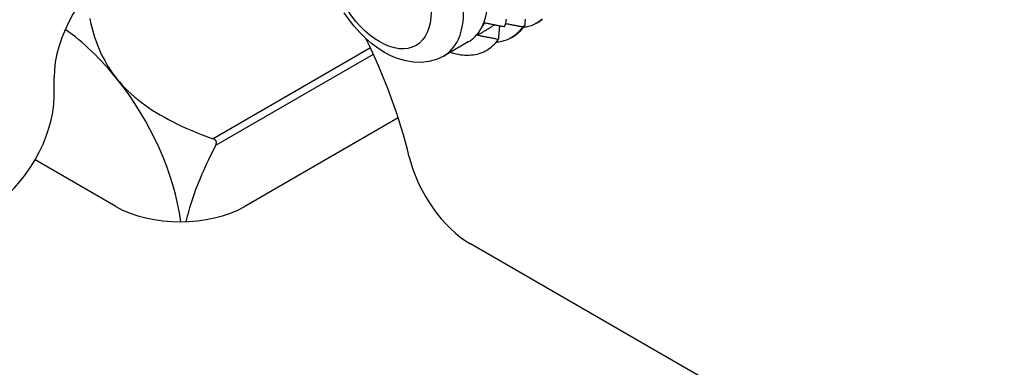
# Model space of a CAD drawing. Header units: inches. Extents: x 202.3 to 235.2, y 60.7 to 129.4.
# Tile 9 of 41: x 209.424 to 210.774, y 79.052 to 79.528. Entities that reach past the tile are written whole.
import ezdxf

# ---------------------------------------------------------------- set-up
doc = ezdxf.new("R2010")
doc.units = ezdxf.units.IN
doc.header["$MEASUREMENT"] = 0
doc.layers.add('Visible Edges(ANSI)', color=7, linetype='Continuous', lineweight=25)
doc.layers.add('Visible Tangent Edges(ANSI)', color=7, linetype='Continuous', lineweight=25)

msp = doc.modelspace()

# ---------------------------------------------------------------- linework, layer by layer
at = {"layer": 'Visible Edges(ANSI)'}
for p, q in [((210.1165, 79.5202), (210.1135, 79.5183)), ((210.1326, 79.5235), (210.1354, 79.5251)), ((210.0978, 79.5034), (210.1006, 79.505)), ((210.039, 79.4979), (210.0056, 79.4786)), ((209.4715, 79.4234), (209.4715, 79.4487)), ((209.9431, 79.394), (209.7328, 79.2726)), ((209.556, 79.2726), (209.4456, 79.3363)), ((226.8356, 69.5256), (210.0424, 79.2212))]:
    msp.add_line(p, q, dxfattribs=at)
at = {"layer": 'Visible Edges(ANSI)', "flags": 128}
for points in [[(209.5206, 79.53), (209.5217, 79.5247), (209.5229, 79.5196), (209.5242, 79.5145), (209.5256, 79.5095), (209.5271, 79.5046), (209.5287, 79.4998), (209.5305, 79.495), (209.5323, 79.4904), (209.5343, 79.4858), (209.5363, 79.4813), (209.5385, 79.4768), (209.5409, 79.4725), (209.5433, 79.4681), (209.5459, 79.4639), (209.5486, 79.4597), (209.5514, 79.4556), (209.5544, 79.4515), (209.5575, 79.4475)], [(210.0056, 79.4786), (209.9957, 79.4739), (209.9852, 79.471), (209.9746, 79.4698), (209.964, 79.4701), (209.9536, 79.4718), (209.9435, 79.4747), (209.9338, 79.4786), (209.9244, 79.4835), (209.9154, 79.4893), (209.9067, 79.4958), (209.8983, 79.503), (209.8904, 79.5108), (209.8829, 79.5193), (209.8758, 79.5283), (209.8692, 79.5377)], [(210.089, 79.5188), (210.09, 79.5222), (210.0909, 79.5257), (210.0917, 79.5292)], [(210.1405, 79.5293), (210.1392, 79.5281), (210.1378, 79.527), (210.1364, 79.5259), (210.1349, 79.5249), (210.1334, 79.524), (210.1319, 79.5231), (210.1303, 79.5222), (210.1287, 79.5215), (210.127, 79.5208), (210.1253, 79.5201), (210.1236, 79.5195), (210.1219, 79.519), (210.1201, 79.5186), (210.1183, 79.5182), (210.1165, 79.5179), (210.1146, 79.5176)], [(210.1172, 79.5289), (210.1171, 79.5283), (210.1171, 79.5276), (210.117, 79.5269), (210.117, 79.5262), (210.1169, 79.5256), (210.1169, 79.5249), (210.1168, 79.5242), (210.1167, 79.5235), (210.1167, 79.5229), (210.1166, 79.5222), (210.1166, 79.5215), (210.1165, 79.5208), (210.1165, 79.5202)], [(210.0517, 79.507), (210.0527, 79.5076), (210.0537, 79.5082), (210.0547, 79.5088), (210.0557, 79.5094), (210.0567, 79.51), (210.0577, 79.5106), (210.0586, 79.5112), (210.0596, 79.5118), (210.0606, 79.5124), (210.0616, 79.513), (210.0626, 79.5136), (210.0636, 79.5142), (210.0646, 79.5148), (210.0656, 79.5154), (210.0666, 79.516), (210.0676, 79.5166), (210.0685, 79.5172), (210.0695, 79.5178), (210.0705, 79.5184), (210.0715, 79.519), (210.0725, 79.5196), (210.0735, 79.5202), (210.0745, 79.5208), (210.0755, 79.5214)], [(210.0517, 79.507), (210.0519, 79.5074), (210.052, 79.5077), (210.0522, 79.508), (210.0523, 79.5083), (210.0525, 79.5087), (210.0527, 79.509), (210.0528, 79.5093), (210.053, 79.5096), (210.0532, 79.51), (210.0534, 79.5103), (210.0535, 79.5107), (210.0537, 79.511), (210.0539, 79.5113), (210.0541, 79.5117), (210.0543, 79.512), (210.0545, 79.5124), (210.0547, 79.5127), (210.0548, 79.513), (210.055, 79.5134), (210.0552, 79.5137), (210.0554, 79.5141), (210.0556, 79.5144), (210.0559, 79.5148), (210.0561, 79.5152)], [(210.0561, 79.5152), (210.0563, 79.5155), (210.0565, 79.5159), (210.0567, 79.5162), (210.0569, 79.5166), (210.0572, 79.517), (210.0574, 79.5173), (210.0576, 79.5177), (210.0578, 79.5181), (210.0581, 79.5184), (210.0583, 79.5188), (210.0585, 79.5192), (210.0588, 79.5196), (210.059, 79.5199), (210.0593, 79.5203), (210.0595, 79.5207), (210.0598, 79.5211), (210.06, 79.5214), (210.0603, 79.5218), (210.0605, 79.5222), (210.0608, 79.5226), (210.061, 79.523), (210.0613, 79.5234), (210.0615, 79.5237), (210.0618, 79.5241)], [(210.0618, 79.5241), (210.0629, 79.5239), (210.0641, 79.5237), (210.0652, 79.5235), (210.0663, 79.5232), (210.0675, 79.523), (210.0686, 79.5228), (210.0697, 79.5226), (210.0709, 79.5223), (210.072, 79.5221), (210.0731, 79.5219), (210.0743, 79.5217), (210.0754, 79.5214), (210.0765, 79.5212), (210.0776, 79.521), (210.0788, 79.5208), (210.0799, 79.5206), (210.0811, 79.5203), (210.0822, 79.5201), (210.0833, 79.5199), (210.0845, 79.5197), (210.0856, 79.5195), (210.0867, 79.5193), (210.0879, 79.519), (210.089, 79.5188)], [(210.1135, 79.5183), (210.1124, 79.5168), (210.1113, 79.5153), (210.1102, 79.5139), (210.1089, 79.5125), (210.1077, 79.5111), (210.1064, 79.5099), (210.1051, 79.5087), (210.1037, 79.5075), (210.1023, 79.5064), (210.1009, 79.5054), (210.0994, 79.5044), (210.0979, 79.5035), (210.0963, 79.5026), (210.0948, 79.5018), (210.0932, 79.5011), (210.0915, 79.5004), (210.0898, 79.4998), (210.0881, 79.4992), (210.0864, 79.4987), (210.0846, 79.4983), (210.0828, 79.498), (210.081, 79.4977), (210.0791, 79.4974), (210.0773, 79.4973)], [(210.082, 79.5202), (210.0819, 79.5194), (210.0818, 79.5186), (210.0818, 79.5178), (210.0817, 79.517), (210.0816, 79.5162), (210.0816, 79.5154), (210.0815, 79.5146), (210.0814, 79.5139), (210.0814, 79.5131), (210.0813, 79.5123), (210.0812, 79.5115), (210.0811, 79.5107), (210.0811, 79.5099), (210.081, 79.5091), (210.0809, 79.5083), (210.0809, 79.5075), (210.0808, 79.5067), (210.0807, 79.506), (210.0807, 79.5052), (210.0806, 79.5044), (210.0805, 79.5036), (210.0804, 79.5028), (210.0804, 79.502), (210.0803, 79.5012)], [(210.1135, 79.5183), (210.1125, 79.5185), (210.1116, 79.5187), (210.1106, 79.5189), (210.1096, 79.5191), (210.1087, 79.5193), (210.1077, 79.5194), (210.1067, 79.5196), (210.1057, 79.5198), (210.1048, 79.52), (210.1038, 79.5202), (210.1028, 79.5204), (210.1019, 79.5206), (210.1009, 79.5207), (210.0999, 79.5209), (210.0989, 79.5211), (210.098, 79.5213), (210.097, 79.5215), (210.096, 79.5217), (210.0951, 79.5219), (210.0941, 79.5221), (210.0931, 79.5223), (210.0921, 79.5224), (210.0912, 79.5226), (210.0902, 79.5228)], [(210.1006, 79.505), (210.1014, 79.5055), (210.1021, 79.5059), (210.1029, 79.5064), (210.1036, 79.5069), (210.1044, 79.5075), (210.1051, 79.508), (210.1058, 79.5085), (210.1065, 79.5091), (210.1072, 79.5097), (210.1079, 79.5103), (210.1086, 79.5109), (210.1093, 79.5115), (210.1099, 79.5122), (210.1106, 79.5128), (210.1112, 79.5135), (210.1118, 79.5142), (210.1124, 79.5149), (210.1131, 79.5156), (210.1136, 79.5163), (210.1142, 79.5171), (210.1148, 79.5178), (210.1154, 79.5186), (210.1159, 79.5194), (210.1165, 79.5202)], [(210.1354, 79.5251), (210.1363, 79.5256), (210.1371, 79.5262), (210.138, 79.5267), (210.1388, 79.5273), (210.1396, 79.5279), (210.1404, 79.5285)], [(210.0803, 79.5012), (210.0791, 79.5014), (210.0779, 79.5017), (210.0767, 79.5019), (210.0755, 79.5021), (210.0743, 79.5024), (210.0731, 79.5026), (210.0719, 79.5029), (210.0708, 79.5031), (210.0696, 79.5033), (210.0684, 79.5036), (210.0672, 79.5038), (210.066, 79.5041), (210.0648, 79.5043), (210.0636, 79.5046), (210.0624, 79.5048), (210.0612, 79.505), (210.06, 79.5053), (210.0588, 79.5055), (210.0577, 79.5058), (210.0565, 79.506), (210.0553, 79.5063), (210.0541, 79.5065), (210.0529, 79.5068), (210.0517, 79.507)], [(210.0188, 79.4824), (210.022, 79.4816), (210.0252, 79.4809), (210.0283, 79.4804), (210.0314, 79.4801), (210.0344, 79.4798), (210.0374, 79.4797), (210.0404, 79.4798), (210.0433, 79.48), (210.0461, 79.4803), (210.0489, 79.4807), (210.0516, 79.4813), (210.0543, 79.4821), (210.0569, 79.4829), (210.0594, 79.4839), (210.0618, 79.4851), (210.0642, 79.4863), (210.0665, 79.4878), (210.0687, 79.4893), (210.0709, 79.491), (210.0729, 79.4928), (210.0749, 79.4947), (210.0768, 79.4967), (210.0786, 79.4989), (210.0803, 79.5012)], [(209.5575, 79.4475), (209.5612, 79.4431), (209.565, 79.4388), (209.569, 79.4346), (209.5731, 79.4306), (209.5773, 79.4266), (209.5818, 79.4227), (209.5863, 79.4189), (209.591, 79.4152), (209.5959, 79.4115), (209.6009, 79.408), (209.6061, 79.4045), (209.6115, 79.4011), (209.617, 79.3978), (209.6227, 79.3946), (209.6285, 79.3914), (209.6346, 79.3883), (209.6408, 79.3852), (209.6472, 79.3822), (209.6537, 79.3793), (209.6605, 79.3764), (209.6675, 79.3735), (209.6746, 79.3708), (209.682, 79.368), (209.6896, 79.3653)], [(209.6931, 79.3564), (209.6905, 79.3513), (209.688, 79.3463), (209.6856, 79.3413), (209.6832, 79.3364), (209.681, 79.3316), (209.6788, 79.3269), (209.6767, 79.3222), (209.6746, 79.3176), (209.6727, 79.3131), (209.6708, 79.3086), (209.669, 79.3042), (209.6673, 79.2998), (209.6656, 79.2955), (209.664, 79.2913), (209.6625, 79.2871), (209.6611, 79.2829), (209.6598, 79.2788), (209.6585, 79.2748), (209.6573, 79.2708), (209.6561, 79.2669), (209.6551, 79.263), (209.6541, 79.2591), (209.6532, 79.2554), (209.6523, 79.2516)], [(209.6931, 79.3564), (209.6933, 79.3568), (209.6935, 79.3572), (209.6936, 79.3577), (209.6938, 79.3581), (209.6939, 79.3586), (209.694, 79.359), (209.694, 79.3595), (209.694, 79.36), (209.694, 79.3605), (209.694, 79.3609), (209.6938, 79.3614), (209.6937, 79.3618), (209.6935, 79.3622), (209.6933, 79.3626), (209.693, 79.363), (209.6927, 79.3634), (209.6924, 79.3637), (209.692, 79.364), (209.6917, 79.3643), (209.6913, 79.3646), (209.6909, 79.3648), (209.6905, 79.365), (209.69, 79.3652), (209.6896, 79.3653)]]:
    msp.add_lwpolyline(points, dxfattribs=at)
at = {"layer": 'Visible Edges(ANSI)'}
for centre, major_axis, start_param, end_param in [((209.9736, 79.6112), (0.0655, -0.1134), 0.314748, 1.361945), ((209.5599, 79.4998), (-0.0625, -0.1083), 3.926991, 5.497787), ((209.9736, 79.6112), (0.0655, -0.1134), 0, 0.314748), ((209.4671, 79.3188), (-0.128, 0.2216), 4.974188, 5.388285), ((209.6221, 79.4083), (0.25, -0.433), 1.099329, 1.456665), ((209.991, 79.6213), (0.0778, -0.1347), 5.712947, 5.754141), ((209.4671, 79.3188), (-0.128, 0.2216), 4.098101, 4.974188), ((209.3831, 79.3724), (-0.0625, -0.1083), 0.785398, 2.356194), ((210.0424, 79.3232), (-0.0625, 0.1083), 1.099329, 2.356194), ((209.6444, 79.3236), (0.125, 0), 3.926991, 5.497787)]:
    msp.add_ellipse(centre, major_axis=major_axis, ratio=0.57735, start_param=start_param, end_param=end_param, dxfattribs=at)
at = {"layer": 'Visible Tangent Edges(ANSI)'}
for p, q in [((209.9051, 79.4897), (209.6896, 79.3653)), ((209.6931, 79.3564), (209.9091, 79.4811))]:
    msp.add_line(p, q, dxfattribs=at)
msp.add_ellipse((209.9402, 79.592), major_axis=(0.0655, -0.1134), ratio=0.57735, start_param=0, end_param=3.141593, dxfattribs=at)
msp.add_ellipse((209.9179, 79.5791), major_axis=(0.0497, -0.0861), ratio=0.57735, dxfattribs=at)

doc.saveas('drawing.dxf')
